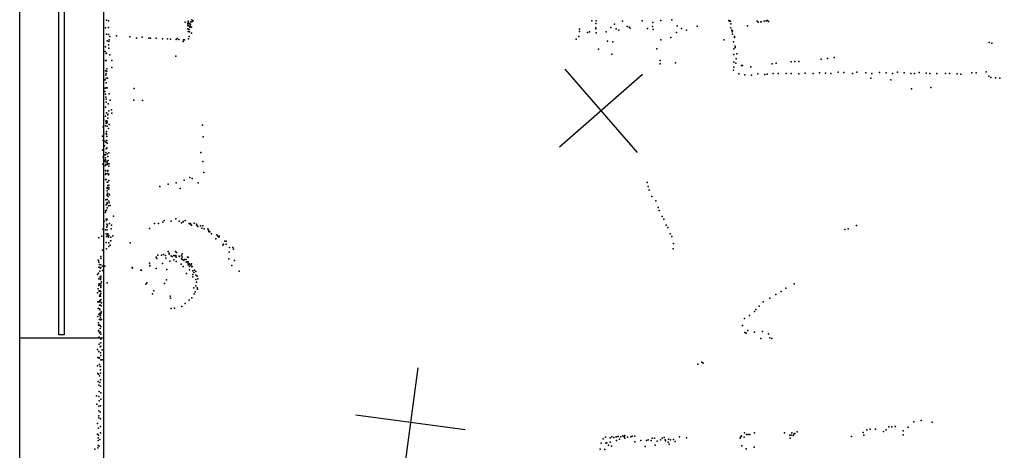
# Model space of a CAD drawing. Header units: millimetres. Extents: x -37888 to 39336, y -2864 to 67775.
# Tile 9 of 31: x -6115 to -2540, y 3734 to 5295. Entities that reach past the tile are written whole.
import ezdxf

# ---------------------------------------------------------------- set-up
doc = ezdxf.new("R2010")
doc.units = ezdxf.units.MM
for name, color, linetype in [('P', 9, 'Continuous'), ('PANOS', 10, 'Continuous'), ('ROOMS', 1, 'Continuous'), ('WALLS', 3, 'Continuous'), ('WINDOWS', 6, 'Continuous')]:
    doc.layers.add(name, color=color, linetype=linetype)

# ---------------------------------------------------------------- blocks, each defined once
blk = doc.blocks.new('6-Fixed_67')
blk.add_lwpolyline([(-584.3, 5.9), (584.3, 5.9), (584.3, -6.8), (-584.3, -6.8), (-584.3, 5.9)])

msp = doc.modelspace()

# ---------------------------------------------------------------- linework, layer by layer
at = {"layer": 'P'}
for p in [(-5800, 5294), (-5793, 5292), (-5490, 5295), (-5485, 5291), (-4038, 5291), (-4022, 5291), (-3855, 5291), (-3788, 5293), (-3747, 5295), (-3540, 5293), (-3405, 5291), (-3400, 5293), (-5803, 5266), (-5793, 5267), (-5514, 5287), (-5505, 5281), (-5505, 5274), (-5505, 5262), (-5504, 5290), (-5504, 5285), (-5503, 5274), (-5503, 5273), (-5501, 5282), (-5500, 5260), (-5498, 5280), (-5497, 5272), (-5497, 5268), (-5496, 5273), (-5496, 5272), (-5495, 5288), (-5495, 5279), (-5491, 5268), (-5490, 5288), (-4083, 5261), (-4024, 5282), (-4024, 5266), (-4023, 5262), (-3969, 5267), (-3956, 5279), (-3950, 5262), (-3940, 5257), (-3927, 5290), (-3910, 5271), (-3902, 5269), (-3899, 5265), (-3836, 5263), (-3818, 5271), (-3817, 5285), (-3815, 5260), (-3728, 5273), (-3713, 5264), (-3694, 5258), (-3655, 5272), (-3538, 5290), (-3535, 5290), (-3533, 5281), (-3533, 5266), (-3530, 5258), (-3527, 5255), (-3473, 5273), (-3438, 5290), (-3434, 5287), (-3424, 5288), (-3423, 5288), (-3412, 5290), (-3397, 5289), (-5800, 5243), (-5797, 5219), (-5793, 5242), (-5790, 5223), (-5788, 5235), (-5764, 5237), (-5715, 5233), (-5691, 5229), (-5670, 5232), (-5646, 5228), (-5640, 5229), (-5619, 5229), (-5596, 5226), (-5578, 5226), (-5568, 5225), (-5547, 5224), (-5543, 5227), (-5537, 5224), (-5520, 5223), (-5517, 5223), (-5504, 5253), (-5504, 5253), (-5502, 5226), (-5500, 5234), (-5499, 5251), (-5499, 5251), (-5491, 5247), (-4095, 5225), (-4085, 5234), (-4083, 5253), (-4054, 5249), (-4046, 5251), (-4022, 5248), (-3986, 5251), (-3787, 5223), (-3751, 5231), (-3731, 5249), (-3557, 5222), (-3528, 5251), (-3527, 5243), (-3520, 5234), (-3520, 5231), (-5803, 5197), (-5793, 5204), (-5792, 5192), (-5791, 5217), (-5522, 5217), (-4014, 5189), (-3981, 5218), (-3962, 5215), (-3802, 5190), (-3524, 5215), (-3522, 5190), (-3518, 5199), (-3518, 5195), (-2596, 5213), (-2586, 5210), (-5805, 5180), (-5803, 5148), (-5801, 5173), (-5800, 5174), (-5788, 5168), (-5548, 5163), (-3965, 5170), (-3790, 5148), (-3522, 5169), (-3514, 5154), (-3512, 5172), (-3205, 5153), (-3182, 5155), (-3158, 5158), (-5801, 5147), (-5799, 5117), (-5781, 5147), (-5780, 5122), (-3790, 5136), (-3734, 5139), (-3524, 5113), (-3523, 5123), (-3522, 5142), (-3515, 5138), (-3494, 5130), (-3491, 5129), (-3461, 5125), (-3383, 5136), (-3369, 5138), (-3314, 5143), (-3301, 5144), (-3287, 5144), (-5806, 5078), (-5805, 5078), (-5804, 5110), (-5802, 5094), (-5801, 5101), (-5801, 5083), (-5799, 5109), (-5796, 5084), (-3504, 5099), (-3482, 5096), (-3458, 5094), (-3435, 5099), (-3410, 5097), (-3401, 5098), (-3380, 5101), (-3361, 5101), (-3333, 5101), (-3314, 5100), (-3287, 5099), (-3263, 5102), (-3235, 5100), (-3211, 5103), (-3190, 5102), (-3170, 5101), (-3144, 5105), (-3123, 5104), (-3092, 5101), (-3076, 5105), (-3043, 5103), (-3025, 5084), (-3021, 5101), (-2994, 5104), (-2969, 5103), (-2953, 5077), (-2947, 5101), (-2928, 5105), (-2904, 5103), (-2880, 5101), (-2867, 5100), (-2849, 5104), (-2824, 5102), (-2811, 5101), (-2785, 5100), (-2754, 5100), (-2740, 5101), (-2712, 5099), (-2698, 5098), (-2659, 5103), (-2643, 5103), (-2606, 5106), (-2597, 5091), (-2589, 5086), (-2573, 5085), (-2557, 5084), (-5805, 5047), (-5801, 5066), (-5801, 5049), (-5797, 5048), (-5700, 5046), (-2878, 5045), (-2807, 5050), (-5806, 5035), (-5803, 5026), (-5802, 5015), (-5801, 5007), (-5790, 5027), (-5804, 4978), (-5801, 4997), (-5794, 4990), (-5786, 5004), (-5782, 4969), (-5701, 5004), (-5669, 5003), (-5809, 4933), (-5804, 4946), (-5800, 4958), (-5795, 4953), (-5795, 4951), (-5795, 4938), (-5791, 4965), (-5780, 4957), (-5812, 4907), (-5803, 4911), (-5802, 4928), (-5801, 4929), (-5801, 4919), (-5800, 4923), (-5798, 4928), (-5798, 4921), (-5798, 4909), (-5793, 4901), (-5790, 4915), (-5451, 4913), (-5814, 4873), (-5810, 4884), (-5801, 4883), (-5800, 4890), (-5800, 4883), (-5800, 4879), (-5799, 4872), (-5449, 4871), (-5812, 4858), (-5808, 4855), (-5807, 4838), (-5802, 4852), (-5801, 4858), (-5801, 4827), (-5799, 4858), (-5799, 4831), (-5798, 4848), (-5815, 4823), (-5812, 4798), (-5806, 4805), (-5804, 4805), (-5803, 4795), (-5802, 4814), (-5798, 4809), (-5795, 4799), (-5791, 4813), (-5458, 4814), (-5813, 4772), (-5810, 4764), (-5806, 4785), (-5804, 4780), (-5804, 4767), (-5803, 4788), (-5802, 4771), (-5798, 4783), (-5797, 4777), (-5797, 4770), (-5795, 4773), (-5794, 4785), (-5792, 4764), (-5790, 4773), (-5450, 4781), (-5804, 4734), (-5803, 4749), (-5802, 4747), (-5802, 4738), (-5796, 4738), (-5795, 4749), (-5795, 4746), (-5793, 4733), (-5791, 4736), (-5497, 4723), (-5489, 4720), (-5446, 4741), (-5804, 4716), (-5801, 4716), (-5798, 4686), (-5798, 4684), (-5797, 4706), (-5796, 4687), (-5795, 4707), (-5795, 4694), (-5792, 4712), (-5792, 4696), (-5792, 4687), (-5606, 4691), (-5576, 4699), (-5547, 4704), (-5533, 4684), (-5518, 4714), (-5467, 4704), (-3837, 4705), (-3833, 4691), (-5797, 4675), (-5797, 4662), (-5797, 4658), (-5796, 4667), (-5794, 4654), (-5791, 4681), (-5790, 4663), (-5789, 4661), (-3830, 4678), (-3820, 4654), (-5802, 4642), (-5801, 4624), (-5799, 4627), (-5798, 4629), (-5797, 4643), (-5797, 4633), (-5797, 4613), (-5793, 4621), (-5791, 4638), (-5790, 4632), (-5786, 4622), (-3806, 4639), (-3797, 4615), (-5803, 4603), (-5803, 4602), (-5803, 4596), (-5800, 4605), (-5775, 4583), (-3793, 4604), (-3783, 4582), (-5808, 4565), (-5801, 4572), (-5800, 4571), (-5800, 4568), (-5799, 4554), (-5799, 4544), (-5799, 4543), (-5798, 4572), (-5796, 4551), (-5789, 4556), (-5782, 4551), (-5626, 4556), (-5611, 4557), (-5595, 4561), (-5590, 4568), (-5565, 4565), (-5548, 4573), (-5536, 4565), (-5528, 4559), (-5522, 4564), (-5522, 4562), (-5514, 4567), (-5500, 4557), (-5495, 4556), (-5495, 4553), (-5491, 4551), (-5482, 4558), (-5473, 4554), (-5472, 4549), (-5468, 4546), (-5459, 4548), (-5454, 4540), (-5450, 4548), (-3777, 4572), (-3768, 4550), (-3762, 4542), (-3077, 4549), (-5828, 4504), (-5817, 4511), (-5813, 4536), (-5804, 4533), (-5801, 4519), (-5800, 4509), (-5797, 4534), (-5796, 4515), (-5795, 4519), (-5794, 4512), (-5793, 4507), (-5792, 4513), (-5784, 4507), (-5783, 4537), (-5777, 4512), (-5644, 4539), (-5445, 4537), (-5432, 4537), (-5430, 4532), (-5428, 4528), (-5427, 4526), (-5425, 4526), (-5419, 4519), (-5399, 4515), (-5396, 4511), (-5392, 4507), (-5391, 4511), (-3753, 4519), (-3748, 4509), (-3119, 4535), (-3107, 4537), (-5801, 4488), (-5791, 4487), (-5791, 4473), (-5787, 4478), (-5785, 4494), (-5784, 4494), (-5714, 4487), (-5403, 4501), (-5377, 4478), (-5375, 4482), (-5370, 4493), (-5365, 4492), (-5365, 4482), (-5353, 4469), (-5341, 4470), (-3742, 4484), (-5821, 4437), (-5814, 4460), (-5800, 4465), (-5619, 4434), (-5614, 4442), (-5600, 4442), (-5593, 4444), (-5586, 4440), (-5576, 4455), (-5573, 4449), (-5572, 4445), (-5565, 4439), (-5561, 4437), (-5556, 4440), (-5551, 4439), (-5549, 4455), (-5549, 4439), (-5548, 4440), (-5547, 4434), (-5546, 4451), (-5536, 4438), (-5535, 4437), (-5528, 4441), (-5525, 4446), (-5525, 4434), (-5506, 4434), (-5504, 4434), (-5354, 4453), (-5339, 4463), (-3743, 4465), (-5830, 4423), (-5829, 4422), (-5828, 4416), (-5828, 4398), (-5825, 4408), (-5824, 4397), (-5820, 4430), (-5820, 4407), (-5815, 4402), (-5806, 4402), (-5707, 4397), (-5644, 4413), (-5642, 4404), (-5642, 4403), (-5617, 4430), (-5597, 4412), (-5584, 4431), (-5570, 4420), (-5556, 4425), (-5547, 4419), (-5529, 4409), (-5528, 4428), (-5526, 4427), (-5522, 4423), (-5521, 4401), (-5519, 4423), (-5517, 4426), (-5511, 4426), (-5511, 4416), (-5507, 4418), (-5504, 4417), (-5504, 4412), (-5503, 4407), (-5501, 4407), (-5499, 4410), (-5498, 4401), (-5494, 4405), (-5491, 4410), (-5490, 4399), (-5489, 4401), (-5356, 4429), (-5345, 4404), (-5335, 4422), (-5832, 4372), (-5829, 4376), (-5824, 4384), (-5823, 4363), (-5822, 4395), (-5821, 4396), (-5821, 4365), (-5820, 4396), (-5815, 4386), (-5705, 4395), (-5675, 4387), (-5673, 4387), (-5620, 4393), (-5581, 4390), (-5510, 4375), (-5499, 4388), (-5487, 4372), (-5486, 4385), (-5486, 4363), (-5483, 4379), (-5481, 4387), (-5475, 4383), (-5475, 4369), (-5471, 4366), (-5318, 4384), (-5828, 4357), (-5828, 4356), (-5828, 4332), (-5827, 4334), (-5826, 4338), (-5825, 4335), (-5822, 4353), (-5821, 4339), (-5821, 4327), (-5820, 4360), (-5820, 4332), (-5818, 4345), (-5798, 4341), (-5657, 4337), (-5653, 4341), (-5589, 4339), (-5582, 4352), (-5476, 4354), (-5475, 4330), (-5473, 4344), (-5468, 4356), (-3304, 4338), (-5832, 4305), (-5830, 4320), (-5826, 4313), (-5826, 4310), (-5825, 4293), (-5823, 4312), (-5823, 4298), (-5822, 4293), (-5821, 4324), (-5820, 4310), (-5820, 4303), (-5633, 4302), (-5628, 4313), (-5569, 4293), (-5483, 4323), (-5482, 4301), (-5478, 4309), (-5471, 4323), (-5470, 4318), (-3370, 4299), (-3351, 4310), (-3334, 4322), (-5831, 4272), (-5828, 4272), (-5825, 4272), (-5825, 4260), (-5824, 4276), (-5824, 4272), (-5823, 4272), (-5822, 4278), (-5822, 4261), (-5820, 4281), (-5819, 4258), (-5818, 4269), (-5568, 4286), (-5527, 4255), (-5514, 4267), (-5500, 4278), (-5490, 4287), (-3431, 4257), (-3416, 4273), (-3392, 4286), (-5831, 4219), (-5830, 4248), (-5829, 4248), (-5828, 4228), (-5824, 4246), (-5824, 4244), (-5823, 4232), (-5823, 4225), (-5823, 4222), (-5822, 4223), (-5819, 4236), (-5819, 4232), (-5565, 4248), (-5553, 4249), (-3466, 4223), (-3447, 4237), (-3442, 4245), (-5829, 4196), (-5829, 4188), (-5826, 4189), (-5825, 4208), (-5823, 4187), (-5822, 4214), (-5822, 4207), (-5821, 4183), (-5818, 4208), (-3491, 4187), (-3484, 4212), (-5829, 4169), (-5828, 4166), (-5825, 4160), (-5823, 4176), (-5822, 4162), (-5820, 4155), (-3483, 4161), (-3478, 4159), (-3472, 4169), (-3448, 4162), (-3418, 4165), (-3397, 4156), (-5828, 4143), (-5827, 4144), (-5826, 4119), (-5820, 4137), (-5820, 4124), (-5820, 4112), (-3424, 4139), (-3392, 4142), (-3385, 4139), (-5833, 4100), (-5828, 4092), (-5823, 4109), (-5822, 4087), (-5821, 4078), (-5816, 4099), (-5832, 4041), (-5831, 4071), (-5827, 4068), (-5825, 4069), (-5825, 4045), (-5820, 4062), (-5816, 4062), (-3653, 4047), (-3639, 4054), (-3634, 4050), (-5831, 4013), (-5829, 4010), (-5825, 4004), (-5823, 4038), (-5822, 4038), (-5822, 4026), (-5822, 4014), (-5830, 3984), (-5828, 3970), (-5824, 3980), (-5822, 3990), (-5826, 3947), (-5822, 3967), (-5821, 3942), (-5836, 3932), (-5835, 3902), (-5828, 3929), (-5827, 3913), (-5821, 3919), (-5828, 3894), (-5828, 3877), (-5823, 3872), (-5822, 3895), (-5832, 3831), (-5828, 3859), (-5828, 3852), (-5822, 3848), (-2869, 3838), (-2842, 3842), (-2803, 3836), (-5832, 3793), (-5829, 3815), (-5822, 3820), (-5822, 3797), (-3484, 3798), (-3477, 3791), (-3471, 3792), (-3464, 3791), (-3448, 3797), (-3339, 3798), (-3312, 3797), (-3305, 3793), (-3301, 3795), (-3293, 3801), (-3053, 3799), (-3040, 3809), (-3027, 3811), (-3008, 3811), (-2979, 3802), (-2970, 3808), (-2960, 3819), (-2949, 3819), (-2937, 3821), (-2908, 3805), (-2908, 3790), (-2889, 3818), (-5830, 3779), (-5830, 3770), (-5829, 3789), (-5824, 3773), (-4004, 3760), (-3997, 3776), (-3988, 3782), (-3987, 3760), (-3983, 3761), (-3971, 3779), (-3971, 3764), (-3965, 3783), (-3958, 3781), (-3950, 3783), (-3948, 3770), (-3943, 3784), (-3942, 3784), (-3938, 3774), (-3933, 3783), (-3926, 3787), (-3920, 3783), (-3918, 3788), (-3918, 3778), (-3909, 3782), (-3896, 3783), (-3891, 3786), (-3882, 3785), (-3882, 3765), (-3860, 3770), (-3840, 3770), (-3834, 3772), (-3823, 3770), (-3819, 3778), (-3810, 3778), (-3801, 3767), (-3789, 3772), (-3783, 3778), (-3775, 3781), (-3772, 3772), (-3771, 3769), (-3761, 3764), (-3760, 3774), (-3757, 3756), (-3752, 3772), (-3741, 3773), (-3735, 3766), (-3720, 3783), (-3694, 3779), (-3500, 3778), (-3497, 3783), (-3494, 3787), (-3485, 3782), (-3319, 3789), (-3318, 3778), (-3314, 3789), (-3307, 3788), (-3095, 3784), (-3051, 3789), (-5842, 3738), (-5831, 3743), (-5830, 3752), (-5826, 3749), (-4008, 3738), (-3991, 3737), (-3977, 3753), (-3967, 3749), (-3844, 3748), (-3808, 3753), (-3493, 3750), (-3478, 3739), (-3449, 3745)]:
    msp.add_point(p, dxfattribs=at)
at = {"layer": 'PANOS'}
for points in [[(-4136.34, 5116.03), (-3873.44, 4814.56)], [(-3854.16, 5096.74), (-4155.63, 4833.84)], [(-4669.61, 4032.98), (-4722.42, 3636.48)], [(-4497.77, 3808.32), (-4894.26, 3861.14)]]:
    msp.add_lwpolyline(points, dxfattribs=at)
at = {"layer": 'ROOMS'}
msp.add_lwpolyline([(-2540, 8477.25), (-5810.25, 8477.25), (-5810.25, 3644.9)], dxfattribs=at)
at = {"layer": 'WALLS'}
msp.add_lwpolyline([(-5810.25, 8477.25), (-5810.25, 3644.9), (-6013.45, 3594.1), (-6115.05, 3594.1), (-6115.05, 8477.25), (-6013.45, 8477.25), (-5810.25, 8477.25)], dxfattribs=at)
at = {"layer": 'WINDOWS'}
msp.add_lwpolyline([(-5810.25, 5918.36), (-5810.25, 4140.36), (-6115.05, 4140.36), (-6115.05, 5918.36), (-5810.25, 5918.36)], dxfattribs=at)

# ---------------------------------------------------------------- block references
at = {"layer": 'WINDOWS', "xscale": 1.5, "yscale": 1.6, "rotation": 270}
msp.add_blockref('6-Fixed_67', (-5962.6, 5029.4), dxfattribs=at)

doc.saveas('drawing.dxf')
